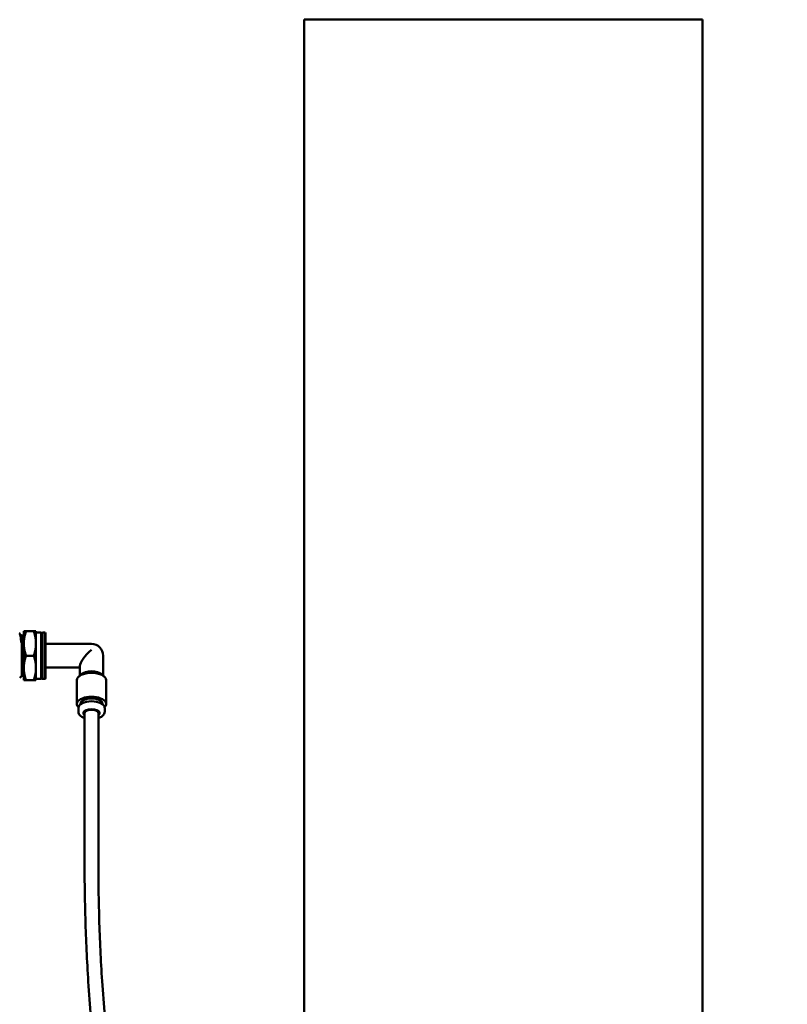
# Model space of a CAD drawing. Header units: inches. Extents: x 1 to 203, y 4 to 128.
# Tile 44 of 51: x 103 to 112, y 106 to 117. Entities that reach past the tile are written whole.
import ezdxf

# ---------------------------------------------------------------- set-up
doc = ezdxf.new("R2010")
doc.units = ezdxf.units.IN
doc.header["$LTSCALE"] = 6
doc.header["$MEASUREMENT"] = 0
doc.layers.add('Visible (ANSI)', color=7, linetype='Continuous', lineweight=50)

msp = doc.modelspace()

# ---------------------------------------------------------------- linework, layer by layer
at = {"layer": 'Visible (ANSI)'}
for p, q in [((106.301, 116.79), (110.801, 116.79)), ((106.301, 116.79), (106.301, 104.79)), ((110.801, 116.79), (110.801, 104.79)), ((103.087, 109.859), (103.081, 109.864)), ((103.097, 109.842), (103.104, 109.842)), ((103.104, 109.842), (103.104, 109.843)), ((103.111, 109.837), (103.104, 109.843)), ((103.111, 109.837), (103.111, 109.381)), ((103.111, 109.837), (103.133, 109.837)), ((103.133, 109.884), (103.133, 109.747)), ((103.158, 109.884), (103.133, 109.884)), ((103.246, 109.884), (103.158, 109.884)), ((103.271, 109.884), (103.246, 109.884)), ((103.271, 109.747), (103.271, 109.884)), ((103.328, 109.869), (103.271, 109.869)), ((103.328, 109.348), (103.328, 109.869)), ((103.333, 109.864), (103.328, 109.869)), ((103.333, 109.353), (103.333, 109.864)), ((103.338, 109.864), (103.343, 109.869)), ((103.338, 109.864), (103.338, 109.353)), ((103.343, 109.869), (103.343, 109.348)), ((103.373, 109.869), (103.343, 109.869)), ((103.373, 109.348), (103.373, 109.869)), ((103.378, 109.864), (103.373, 109.869)), ((103.378, 109.353), (103.378, 109.864)), ((103.133, 109.471), (103.133, 109.747)), ((103.271, 109.471), (103.271, 109.747)), ((103.338, 109.824), (103.333, 109.824)), ((103.898, 109.741), (103.378, 109.741)), ((103.246, 109.609), (103.158, 109.609)), ((104.03, 109.384), (104.03, 109.609)), ((103.133, 109.333), (103.133, 109.471)), ((103.271, 109.333), (103.271, 109.471)), ((103.338, 109.393), (103.333, 109.393)), ((103.766, 109.477), (103.378, 109.477)), ((103.783, 109.399), (103.754, 109.373)), ((103.766, 109.384), (103.766, 109.494)), ((104.014, 109.399), (104.042, 109.373)), ((103.111, 109.381), (103.087, 109.358)), ((103.111, 109.381), (103.133, 109.38)), ((103.133, 109.333), (103.158, 109.333)), ((103.246, 109.333), (103.158, 109.333)), ((103.246, 109.333), (103.271, 109.333)), ((103.328, 109.348), (103.271, 109.348)), ((103.333, 109.353), (103.328, 109.348)), ((103.338, 109.353), (103.343, 109.348)), ((103.373, 109.348), (103.343, 109.348)), ((103.378, 109.353), (103.373, 109.348)), ((103.733, 109.063), (103.733, 109.333)), ((104.063, 109.063), (104.063, 109.333)), ((103.772, 109.059), (103.772, 109.063)), ((104.024, 109.059), (104.024, 109.063)), ((103.75, 108.977), (103.75, 109.02)), ((103.82, 108.959), (103.82, 107.227)), ((103.976, 108.959), (103.976, 107.227)), ((104.047, 108.977), (104.047, 109.02))]:
    msp.add_line(p, q, dxfattribs=at)
msp.add_arc((103.898, 109.609), 0.132, 0, 90, dxfattribs=at)
for centre, major_axis, ratio, start_param, end_param in [((103.898, 109.609), (0.128, 0.128), 0.267949, 1.308997, 2.879793), ((103.898, 109.333), (-0.165, 0), 0.5, 3.141593, 6.283185), ((103.898, 109.367), (-0.132, 0), 0.5, 3.647332, 5.777446), ((103.898, 109.063), (-0.165, 0), 0.5, 2.682169, 6.742609), ((103.898, 109.02), (-0.148, 0), 0.5, 3.141593, 6.283185), ((103.898, 109.063), (-0.126, 0), 0.5, 3.141593, 6.283185), ((103.898, 108.959), (-0.0931, 0), 0.5, 2.566103, 6.858674), ((103.898, 108.972), (-0.0781, 0), 0.5, 5.797857, 6.450238), ((103.898, 108.959), (0.0781, 0), 0.5, 0, 3.141593), ((103.898, 108.972), (0.0781, 0), 0.5, 6.116133, 6.768514)]:
    msp.add_ellipse(centre, major_axis=major_axis, ratio=ratio, start_param=start_param, end_param=end_param, dxfattribs=at)
for points, knots in [([(103.105, 109.758), (103.103, 109.773), (103.102, 109.787), (103.099, 109.81), (103.098, 109.82), (103.094, 109.841), (103.092, 109.85), (103.089, 109.857), (103.088, 109.858), (103.087, 109.859)], [0, 0, 0, 0, 0.1459605, 0.1459605, 0.2673475, 0.2673475, 0.4735786, 0.4735786, 0.5412351, 0.5412351, 0.5412351, 0.5412351]), ([(103.098, 109.842), (103.099, 109.839), (103.101, 109.824), (103.103, 109.787), (103.104, 109.773), (103.105, 109.758)], [0.83674974, 0.83674974, 0.83674974, 0.83674974, 0.84589463, 0.84589463, 0.85017845, 0.85017845, 0.85017845, 0.85017845]), ([(103.105, 109.84), (103.105, 109.836), (103.105, 109.827), (103.105, 109.797), (103.105, 109.777), (103.105, 109.758)], [0, 0, 0, 0, 0.2233888, 0.2233888, 0.4779398, 0.4779398, 0.4779398, 0.4779398]), ([(103.82, 108.904), (103.818, 108.905), (103.817, 108.905), (103.802, 108.911), (103.789, 108.917), (103.769, 108.932), (103.761, 108.941), (103.752, 108.96), (103.75, 108.968), (103.75, 108.977)], [3.7339732, 3.7339732, 3.7339732, 3.7339732, 3.7752184, 3.7752184, 4.1227349, 4.1227349, 4.4670016, 4.4670016, 4.712389, 4.712389, 4.712389, 4.712389]), ([(104.047, 108.977), (104.047, 108.968), (104.045, 108.96), (104.037, 108.945), (104.031, 108.937), (104.015, 108.923), (104.005, 108.916), (103.987, 108.908), (103.982, 108.906), (103.976, 108.904)], [1.5707963, 1.5707963, 1.5707963, 1.5707963, 1.804829, 1.804829, 2.0721061, 2.0721061, 2.4052894, 2.4052894, 2.5492121, 2.5492121, 2.5492121, 2.5492121]), ([(103.82, 107.227), (103.82, 107.031), (103.823, 106.832), (103.836, 106.399), (103.847, 106.165), (103.879, 105.663), (103.901, 105.394), (103.959, 104.832), (103.996, 104.538), (104.084, 103.94), (104.136, 103.635), (104.253, 103.034), (104.319, 102.736), (104.461, 102.162), (104.537, 101.885), (104.696, 101.358), (104.779, 101.108), (104.949, 100.636), (105.035, 100.414), (105.209, 99.997), (105.297, 99.802), (105.472, 99.434), (105.56, 99.262), (105.734, 98.938), (105.821, 98.786), (105.993, 98.5), (106.078, 98.365), (106.247, 98.111), (106.331, 97.991), (106.496, 97.765), (106.578, 97.658), (106.741, 97.454), (106.821, 97.358), (106.98, 97.175), (107.059, 97.088), (107.215, 96.922), (107.293, 96.843), (107.522, 96.618), (107.676, 96.477), (107.982, 96.219), (108.132, 96.102), (108.431, 95.884), (108.579, 95.784), (108.874, 95.598), (109.021, 95.512), (109.316, 95.351), (109.464, 95.276), (109.762, 95.136), (109.913, 95.071), (110.219, 94.948), (110.374, 94.891), (110.691, 94.784), (110.853, 94.734), (111.187, 94.641), (111.359, 94.598), (111.715, 94.519), (111.9, 94.483), (112.286, 94.417), (112.488, 94.388), (112.914, 94.337), (113.14, 94.316), (113.621, 94.283), (113.877, 94.271), (114.285, 94.262), (114.435, 94.26), (114.748, 94.26), (114.913, 94.262), (115.261, 94.27), (115.444, 94.277), (115.835, 94.294), (116.043, 94.306), (116.49, 94.336), (116.73, 94.354), (117.254, 94.398), (117.539, 94.425), (118.173, 94.487), (118.522, 94.524), (119.31, 94.606), (119.748, 94.652), (120.63, 94.736), (121.073, 94.773), (121.724, 94.815), (121.934, 94.826), (122.518, 94.851), (122.89, 94.859), (123.56, 94.854), (123.859, 94.845), (124.409, 94.813), (124.661, 94.792), (125.13, 94.741), (125.349, 94.712), (125.762, 94.646), (125.957, 94.609), (126.327, 94.531), (126.502, 94.489), (126.839, 94.4), (127, 94.354), (127.309, 94.255), (127.457, 94.204), (127.744, 94.098), (127.883, 94.043), (128.151, 93.929), (128.281, 93.87), (128.533, 93.749), (128.655, 93.686), (128.894, 93.558), (129.01, 93.492), (129.237, 93.356), (129.348, 93.287), (129.565, 93.144), (129.671, 93.071), (129.879, 92.921), (129.981, 92.844), (130.182, 92.686), (130.28, 92.605), (130.474, 92.44), (130.569, 92.355), (130.757, 92.181), (130.85, 92.092), (131.032, 91.908), (131.122, 91.814), (131.3, 91.621), (131.388, 91.522), (131.562, 91.319), (131.648, 91.214), (131.819, 90.999), (131.903, 90.889), (132.07, 90.661), (132.153, 90.544), (132.318, 90.303), (132.399, 90.178), (132.561, 89.922), (132.641, 89.789), (132.8, 89.516), (132.879, 89.375), (133.036, 89.083), (133.114, 88.932), (133.269, 88.619), (133.345, 88.458), (133.498, 88.122), (133.573, 87.948), (133.722, 87.587), (133.796, 87.4), (133.942, 87.011), (134.015, 86.808), (134.157, 86.387), (134.227, 86.168), (134.365, 85.712), (134.433, 85.474), (134.565, 84.979), (134.629, 84.721), (134.751, 84.193), (134.809, 83.924), (134.91, 83.415), (134.954, 83.176), (135.03, 82.728), (135.064, 82.517), (135.149, 81.939), (135.196, 81.57), (135.266, 80.926), (135.292, 80.651), (135.348, 79.966), (135.372, 79.558), (135.405, 78.756), (135.413, 78.361), (135.413, 77.976)], [0, 0, 0, 0, 0.0124679, 0.0124679, 0.0267405, 0.0267405, 0.0427466, 0.0427466, 0.0600899, 0.0600899, 0.078046, 0.078046, 0.0957824, 0.0957824, 0.1126526, 0.1126526, 0.128321, 0.128321, 0.1427046, 0.1427046, 0.1558623, 0.1558623, 0.1679128, 0.1679128, 0.1789899, 0.1789899, 0.1892221, 0.1892221, 0.1987248, 0.1987248, 0.207599, 0.207599, 0.2159318, 0.2159318, 0.2237978, 0.2237978, 0.2312612, 0.2312612, 0.2454939, 0.2454939, 0.2585944, 0.2585944, 0.2708778, 0.2708778, 0.2825934, 0.2825934, 0.2939483, 0.2939483, 0.3051247, 0.3051247, 0.3162923, 0.3162923, 0.327621, 0.327621, 0.3392918, 0.3392918, 0.3515117, 0.3515117, 0.3645329, 0.3645329, 0.3786829, 0.3786829, 0.3944169, 0.3944169, 0.4034166, 0.4034166, 0.4132038, 0.4132038, 0.4239824, 0.4239824, 0.4360429, 0.4360429, 0.4498193, 0.4498193, 0.4659967, 0.4659967, 0.4856836, 0.4856836, 0.5102993, 0.5102993, 0.5352993, 0.5352993, 0.5472645, 0.5472645, 0.5687343, 0.5687343, 0.5863236, 0.5863236, 0.6014329, 0.6014329, 0.6148452, 0.6148452, 0.6270216, 0.6270216, 0.6382581, 0.6382581, 0.6487579, 0.6487579, 0.6586688, 0.6586688, 0.668103, 0.668103, 0.6771486, 0.6771486, 0.6858774, 0.6858774, 0.6943491, 0.6943491, 0.7026148, 0.7026148, 0.7107193, 0.7107193, 0.7187026, 0.7187026, 0.7266012, 0.7266012, 0.7344491, 0.7344491, 0.7422787, 0.7422787, 0.7501213, 0.7501213, 0.7580077, 0.7580077, 0.7659689, 0.7659689, 0.7740365, 0.7740365, 0.7822432, 0.7822432, 0.7906236, 0.7906236, 0.7992142, 0.7992142, 0.8080547, 0.8080547, 0.8171882, 0.8171882, 0.8266623, 0.8266623, 0.8365297, 0.8365297, 0.8468494, 0.8468494, 0.8576878, 0.8576878, 0.8691197, 0.8691197, 0.8812291, 0.8812291, 0.8941101, 0.8941101, 0.9073464, 0.9073464, 0.9189281, 0.9189281, 0.9290621, 0.9290621, 0.9467965, 0.9467965, 0.9600974, 0.9600974, 0.9800487, 0.9800487, 1, 1, 1, 1]), ([(103.976, 107.227), (103.976, 107.032), (103.979, 106.834), (103.992, 106.403), (104.003, 106.17), (104.035, 105.671), (104.057, 105.404), (104.115, 104.846), (104.151, 104.554), (104.239, 103.96), (104.29, 103.657), (104.407, 103.06), (104.472, 102.765), (104.614, 102.195), (104.689, 101.92), (104.848, 101.398), (104.93, 101.149), (105.099, 100.682), (105.184, 100.461), (105.358, 100.048), (105.445, 99.854), (105.619, 99.49), (105.706, 99.319), (105.879, 98.999), (105.965, 98.849), (106.136, 98.566), (106.22, 98.433), (106.388, 98.182), (106.471, 98.064), (106.634, 97.841), (106.715, 97.736), (106.876, 97.536), (106.955, 97.441), (107.112, 97.262), (107.19, 97.176), (107.343, 97.014), (107.42, 96.937), (107.644, 96.717), (107.796, 96.58), (108.096, 96.329), (108.243, 96.214), (108.535, 96.002), (108.679, 95.905), (108.967, 95.724), (109.11, 95.641), (109.398, 95.485), (109.542, 95.412), (109.832, 95.276), (109.978, 95.213), (110.276, 95.094), (110.427, 95.038), (110.736, 94.934), (110.894, 94.885), (111.219, 94.795), (111.386, 94.753), (111.733, 94.675), (111.914, 94.639), (112.291, 94.575), (112.489, 94.546), (112.906, 94.495), (113.127, 94.474), (113.599, 94.44), (113.851, 94.428), (114.252, 94.418), (114.399, 94.416), (114.708, 94.416), (114.871, 94.418), (115.214, 94.425), (115.395, 94.431), (115.781, 94.448), (115.987, 94.459), (116.43, 94.488), (116.668, 94.506), (117.19, 94.549), (117.473, 94.576), (118.106, 94.637), (118.457, 94.674), (119.252, 94.757), (119.698, 94.804), (120.589, 94.889), (121.033, 94.927), (121.691, 94.969), (121.906, 94.981), (122.503, 95.007), (122.882, 95.015), (123.563, 95.01), (123.865, 95.001), (124.421, 94.969), (124.675, 94.948), (125.149, 94.896), (125.37, 94.867), (125.787, 94.8), (125.983, 94.763), (126.357, 94.684), (126.534, 94.642), (126.874, 94.553), (127.037, 94.506), (127.349, 94.407), (127.5, 94.355), (127.79, 94.248), (127.93, 94.192), (128.202, 94.077), (128.333, 94.018), (128.589, 93.895), (128.713, 93.832), (128.956, 93.702), (129.074, 93.636), (129.304, 93.498), (129.417, 93.428), (129.638, 93.284), (129.746, 93.209), (129.957, 93.057), (130.061, 92.979), (130.265, 92.82), (130.366, 92.738), (130.563, 92.57), (130.66, 92.484), (130.851, 92.307), (130.945, 92.216), (131.131, 92.03), (131.223, 91.935), (131.405, 91.739), (131.494, 91.638), (131.672, 91.432), (131.759, 91.326), (131.933, 91.107), (132.019, 90.995), (132.189, 90.764), (132.273, 90.645), (132.441, 90.4), (132.523, 90.274), (132.688, 90.013), (132.769, 89.879), (132.931, 89.602), (133.012, 89.459), (133.171, 89.163), (133.25, 89.01), (133.407, 88.693), (133.485, 88.529), (133.639, 88.189), (133.715, 88.013), (133.866, 87.648), (133.941, 87.458), (134.089, 87.064), (134.162, 86.859), (134.306, 86.433), (134.377, 86.212), (134.517, 85.751), (134.585, 85.511), (134.718, 85.011), (134.783, 84.75), (134.906, 84.219), (134.964, 83.948), (135.065, 83.437), (135.109, 83.197), (135.185, 82.746), (135.219, 82.535), (135.304, 81.954), (135.352, 81.584), (135.422, 80.937), (135.448, 80.661), (135.504, 79.974), (135.528, 79.565), (135.561, 78.759), (135.569, 78.363), (135.569, 77.976)], [0, 0, 0, 0, 0.0125034, 0.0125034, 0.0268073, 0.0268073, 0.0428366, 0.0428366, 0.0601926, 0.0601926, 0.0781575, 0.0781575, 0.0959102, 0.0959102, 0.1128111, 0.1128111, 0.1285241, 0.1285241, 0.1429606, 0.1429606, 0.1561737, 0.1561737, 0.168277, 0.168277, 0.1794013, 0.1794013, 0.1896728, 0.1896728, 0.1992061, 0.1992061, 0.2081018, 0.2081018, 0.2164469, 0.2164469, 0.2243166, 0.2243166, 0.2317755, 0.2317755, 0.2459844, 0.2459844, 0.2590345, 0.2590345, 0.2712471, 0.2712471, 0.2828769, 0.2828769, 0.2941355, 0.2941355, 0.3052082, 0.3052082, 0.3162676, 0.3162676, 0.3274852, 0.3274852, 0.3390437, 0.3390437, 0.3511507, 0.3511507, 0.3640591, 0.3640591, 0.3780964, 0.3780964, 0.3937175, 0.3937175, 0.4026606, 0.4026606, 0.4123914, 0.4123914, 0.4231148, 0.4231148, 0.4351233, 0.4351233, 0.4488572, 0.4488572, 0.46502, 0.46502, 0.484783, 0.484783, 0.5097798, 0.5097798, 0.5347798, 0.5347798, 0.5469696, 0.5469696, 0.5686949, 0.5686949, 0.5863381, 0.5863381, 0.6014352, 0.6014352, 0.6148097, 0.6148097, 0.6269385, 0.6269385, 0.6381246, 0.6381246, 0.6485752, 0.6485752, 0.6584403, 0.6584403, 0.6678335, 0.6678335, 0.6768439, 0.6768439, 0.6855436, 0.6855436, 0.6939925, 0.6939925, 0.7022419, 0.7022419, 0.7103363, 0.7103363, 0.7183155, 0.7183155, 0.7262155, 0.7262155, 0.7340701, 0.7340701, 0.7419111, 0.7419111, 0.7497694, 0.7497694, 0.7576752, 0.7576752, 0.7656593, 0.7656593, 0.7737527, 0.7737527, 0.7819878, 0.7819878, 0.7903986, 0.7903986, 0.7990215, 0.7990215, 0.8078957, 0.8078957, 0.8170642, 0.8170642, 0.8265743, 0.8265743, 0.8364786, 0.8364786, 0.8468358, 0.8468358, 0.8577122, 0.8577122, 0.8691825, 0.8691825, 0.8813308, 0.8813308, 0.894251, 0.894251, 0.9074696, 0.9074696, 0.9190359, 0.9190359, 0.9291564, 0.9291564, 0.9468673, 0.9468673, 0.9601505, 0.9601505, 0.9800752, 0.9800752, 1, 1, 1, 1])]:
    msp.add_open_spline(points, degree=3, knots=knots, dxfattribs=at)
for points in [[(103.089, 109.857), (103.092, 109.852), (103.095, 109.847), (103.098, 109.842)], [(103.104, 109.843), (103.104, 109.843), (103.105, 109.843), (103.105, 109.84)], [(103.104, 109.842), (103.104, 109.842), (103.105, 109.842), (103.105, 109.84)]]:
    msp.add_open_spline(points, degree=3, dxfattribs=at)
for points, weights in [([(103.133, 109.747), (103.133, 109.81), (103.158, 109.884)], [1.55673061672, 1.55673061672, 1.44496238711]), ([(103.271, 109.747), (103.271, 109.81), (103.246, 109.884)], [1.55673061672, 1.55673061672, 1.44496238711]), ([(103.158, 109.609), (103.133, 109.683), (103.133, 109.747)], [1.44496238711, 1.55673061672, 1.55673061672]), ([(103.246, 109.609), (103.271, 109.683), (103.271, 109.747)], [1.44496238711, 1.55673061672, 1.55673061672]), ([(103.133, 109.471), (103.133, 109.535), (103.158, 109.609)], [1.55673061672, 1.55673061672, 1.44496238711]), ([(103.246, 109.609), (103.271, 109.535), (103.271, 109.471)], [1.44496238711, 1.55673061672, 1.55673061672]), ([(103.158, 109.333), (103.133, 109.407), (103.133, 109.471)], [1.44496238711, 1.55673061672, 1.55673061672]), ([(103.271, 109.471), (103.271, 109.407), (103.246, 109.333)], [1.55673061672, 1.55673061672, 1.44496238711])]:
    msp.add_rational_spline(points, weights, degree=2, dxfattribs=at)

doc.saveas('drawing.dxf')
